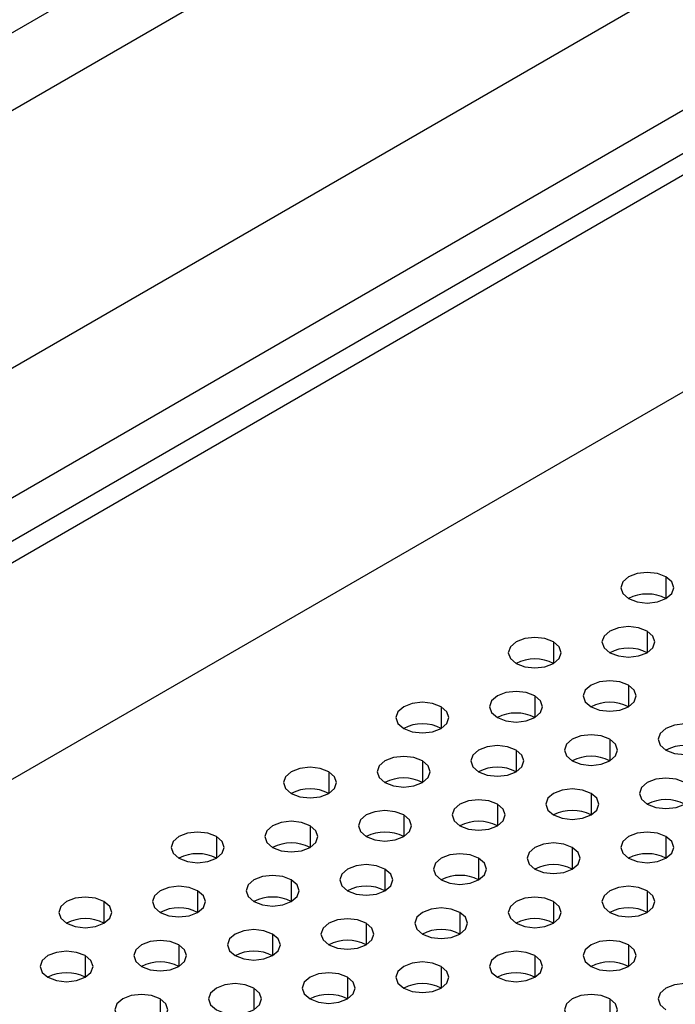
# Model space of a CAD drawing. Header units: millimetres. Extents: x 0 to 1118, y 0 to 864.
# Tile 182 of 256: x 913.62 to 916.1, y 650.5 to 654.22. Entities that reach past the tile are written whole.
import ezdxf

# ---------------------------------------------------------------- set-up
doc = ezdxf.new("R2010")
doc.units = ezdxf.units.MM

msp = doc.modelspace()

# ---------------------------------------------------------------- linework, layer by layer
at = {"color": 7, "linetype": 'Continuous', "lineweight": 25}
for p, q in [((913.1546, 653.9123), (939.4511, 669.0929)), ((939.5359, 668.8479), (913.2394, 653.6673)), ((901.7793, 646.0799), (940.9885, 668.7149)), ((941.1299, 668.3066), (901.9207, 645.6716)), ((935.8547, 665.098), (906.036, 647.8841)), ((935.9254, 665.0572), (906.1068, 647.8432)), ((936.1376, 664.3631), (905.8946, 646.9042))]:
    msp.add_line(p, q, dxfattribs=at)
at = {"color": 8, "linetype": 'Continuous', "lineweight": 25}
for p, q in [((916.0628, 652.1129), (916.0628, 652.0313)), ((915.9921, 651.9088), (915.9921, 651.8272)), ((915.6386, 651.868), (915.6386, 651.7864)), ((915.9214, 651.7047), (915.9214, 651.6231)), ((915.5678, 651.6639), (915.5678, 651.5823)), ((915.2143, 651.6231), (915.2143, 651.5414)), ((915.8507, 651.5006), (915.8507, 651.419)), ((915.4971, 651.4598), (915.4971, 651.3782)), ((915.1436, 651.419), (915.1436, 651.3373)), ((914.79, 651.3782), (914.79, 651.2965)), ((915.78, 651.2965), (915.78, 651.2149)), ((915.4264, 651.2557), (915.4264, 651.1741)), ((915.0729, 651.2149), (915.0729, 651.1332)), ((914.7193, 651.1741), (914.7193, 651.0924)), ((914.3658, 651.1332), (914.3658, 651.0516)), ((916.0628, 651.1332), (916.0628, 651.0516)), ((915.7093, 651.0924), (915.7093, 651.0108)), ((915.3557, 651.0516), (915.3557, 650.97)), ((915.0022, 651.0108), (915.0022, 650.9291)), ((914.6486, 650.97), (914.6486, 650.8883)), ((914.295, 650.9291), (914.295, 650.8475)), ((915.9921, 650.9291), (915.9921, 650.8475)), ((913.9415, 650.8883), (913.9415, 650.8067)), ((915.6386, 650.8883), (915.6386, 650.8067)), ((915.285, 650.8475), (915.285, 650.7659)), ((914.9314, 650.8067), (914.9314, 650.725)), ((914.5779, 650.7659), (914.5779, 650.6842)), ((914.2243, 650.725), (914.2243, 650.6434)), ((915.9214, 650.725), (915.9214, 650.6434)), ((913.8708, 650.6842), (913.8708, 650.6026)), ((915.5678, 650.6842), (915.5678, 650.6026)), ((915.2143, 650.6434), (915.2143, 650.5618)), ((914.8607, 650.6026), (914.8607, 650.5209)), ((914.5072, 650.5618), (914.5072, 650.4801)), ((914.1536, 650.5209), (914.1536, 650.4393)), ((915.8507, 650.5209), (915.8507, 650.4393))]:
    msp.add_line(p, q, dxfattribs=at)
at = {"color": 7, "linetype": 'Continuous', "lineweight": 25, "flags": 128}
for points in [[(916.0628, 652.1129), (916.0304, 652.1254), (915.9921, 652.1298), (915.9538, 652.1254), (915.9214, 652.1129), (915.8997, 652.0942), (915.8921, 652.0721), (915.8997, 652.05), (915.9214, 652.0313)], [(915.9214, 652.0313), (915.9538, 652.0188), (915.9921, 652.0144), (916.0304, 652.0188), (916.0628, 652.0313), (916.0845, 652.05), (916.0921, 652.0721), (916.0845, 652.0942), (916.0628, 652.1129)], [(915.9921, 651.9088), (915.9597, 651.9213), (915.9214, 651.9257), (915.8831, 651.9213), (915.8507, 651.9088), (915.829, 651.8901), (915.8214, 651.868), (915.829, 651.8459), (915.8507, 651.8272)], [(915.8507, 651.8272), (915.8831, 651.8147), (915.9214, 651.8103), (915.9597, 651.8147), (915.9921, 651.8272), (916.0138, 651.8459), (916.0214, 651.868), (916.0138, 651.8901), (915.9921, 651.9088)], [(915.6386, 651.868), (915.6061, 651.8805), (915.5678, 651.8849), (915.5296, 651.8805), (915.4971, 651.868), (915.4755, 651.8493), (915.4678, 651.8272), (915.4755, 651.8051), (915.4971, 651.7864)], [(915.4971, 651.7864), (915.5296, 651.7739), (915.5678, 651.7695), (915.6061, 651.7739), (915.6386, 651.7864), (915.6602, 651.8051), (915.6678, 651.8272), (915.6602, 651.8493), (915.6386, 651.868)], [(915.9214, 651.7047), (915.889, 651.7172), (915.8507, 651.7216), (915.8124, 651.7172), (915.78, 651.7047), (915.7583, 651.686), (915.7507, 651.6639), (915.7583, 651.6418), (915.78, 651.6231)], [(915.5678, 651.6639), (915.5354, 651.6764), (915.4971, 651.6808), (915.4589, 651.6764), (915.4264, 651.6639), (915.4047, 651.6452), (915.3971, 651.6231), (915.4047, 651.601), (915.4264, 651.5823)], [(915.78, 651.6231), (915.8124, 651.6106), (915.8507, 651.6062), (915.889, 651.6106), (915.9214, 651.6231), (915.9431, 651.6418), (915.9507, 651.6639), (915.9431, 651.686), (915.9214, 651.7047)], [(915.2143, 651.6231), (915.1818, 651.6356), (915.1436, 651.64), (915.1053, 651.6356), (915.0729, 651.6231), (915.0512, 651.6044), (915.0436, 651.5823), (915.0512, 651.5602), (915.0729, 651.5414)], [(915.4264, 651.5823), (915.4589, 651.5698), (915.4971, 651.5654), (915.5354, 651.5698), (915.5678, 651.5823), (915.5895, 651.601), (915.5971, 651.6231), (915.5895, 651.6452), (915.5678, 651.6639)], [(915.0729, 651.5414), (915.1053, 651.5289), (915.1436, 651.5245), (915.1818, 651.5289), (915.2143, 651.5414), (915.236, 651.5602), (915.2436, 651.5823), (915.236, 651.6044), (915.2143, 651.6231)], [(916.2042, 651.5414), (916.1718, 651.554), (916.1335, 651.5584), (916.0953, 651.554), (916.0628, 651.5414), (916.0411, 651.5227), (916.0335, 651.5006), (916.0411, 651.4785), (916.0628, 651.4598)], [(916.0628, 651.4598), (916.0953, 651.4473), (916.1335, 651.4429), (916.1718, 651.4473), (916.2042, 651.4598), (916.2259, 651.4785), (916.2335, 651.5006), (916.2259, 651.5227), (916.2042, 651.5414)], [(915.8507, 651.5006), (915.8182, 651.5131), (915.78, 651.5175), (915.7417, 651.5131), (915.7093, 651.5006), (915.6876, 651.4819), (915.68, 651.4598), (915.6876, 651.4377), (915.7093, 651.419)], [(915.7093, 651.419), (915.7417, 651.4065), (915.78, 651.4021), (915.8182, 651.4065), (915.8507, 651.419), (915.8724, 651.4377), (915.88, 651.4598), (915.8724, 651.4819), (915.8507, 651.5006)], [(915.4971, 651.4598), (915.4647, 651.4723), (915.4264, 651.4767), (915.3882, 651.4723), (915.3557, 651.4598), (915.334, 651.4411), (915.3264, 651.419), (915.334, 651.3969), (915.3557, 651.3782)], [(915.3557, 651.3782), (915.3882, 651.3656), (915.4264, 651.3613), (915.4647, 651.3656), (915.4971, 651.3782), (915.5188, 651.3969), (915.5264, 651.419), (915.5188, 651.4411), (915.4971, 651.4598)], [(915.1436, 651.419), (915.1111, 651.4315), (915.0729, 651.4359), (915.0346, 651.4315), (915.0022, 651.419), (914.9805, 651.4003), (914.9729, 651.3782), (914.9805, 651.3561), (915.0022, 651.3373)], [(915.0022, 651.3373), (915.0346, 651.3248), (915.0729, 651.3204), (915.1111, 651.3248), (915.1436, 651.3373), (915.1653, 651.3561), (915.1729, 651.3782), (915.1653, 651.4003), (915.1436, 651.419)], [(914.79, 651.3782), (914.7576, 651.3907), (914.7193, 651.3951), (914.681, 651.3907), (914.6486, 651.3782), (914.6269, 651.3594), (914.6193, 651.3373), (914.6269, 651.3153), (914.6486, 651.2965)], [(914.6486, 651.2965), (914.681, 651.284), (914.7193, 651.2796), (914.7576, 651.284), (914.79, 651.2965), (914.8117, 651.3153), (914.8193, 651.3373), (914.8117, 651.3594), (914.79, 651.3782)], [(916.1335, 651.3373), (916.1011, 651.3499), (916.0628, 651.3543), (916.0245, 651.3499), (915.9921, 651.3373), (915.9704, 651.3186), (915.9628, 651.2965), (915.9704, 651.2744), (915.9921, 651.2557)], [(915.78, 651.2965), (915.7475, 651.309), (915.7093, 651.3134), (915.671, 651.309), (915.6386, 651.2965), (915.6169, 651.2778), (915.6093, 651.2557), (915.6169, 651.2336), (915.6386, 651.2149)], [(915.9921, 651.2557), (916.0245, 651.2432), (916.0628, 651.2388), (916.1011, 651.2432), (916.1335, 651.2557), (916.1552, 651.2744), (916.1628, 651.2965), (916.1552, 651.3186), (916.1335, 651.3373)], [(915.4264, 651.2557), (915.394, 651.2682), (915.3557, 651.2726), (915.3174, 651.2682), (915.285, 651.2557), (915.2633, 651.237), (915.2557, 651.2149), (915.2633, 651.1928), (915.285, 651.1741)], [(915.6386, 651.2149), (915.671, 651.2024), (915.7093, 651.198), (915.7475, 651.2024), (915.78, 651.2149), (915.8017, 651.2336), (915.8093, 651.2557), (915.8017, 651.2778), (915.78, 651.2965)], [(915.0729, 651.2149), (915.0404, 651.2274), (915.0022, 651.2318), (914.9639, 651.2274), (914.9314, 651.2149), (914.9098, 651.1962), (914.9022, 651.1741), (914.9098, 651.152), (914.9314, 651.1332)], [(915.285, 651.1741), (915.3174, 651.1615), (915.3557, 651.1572), (915.394, 651.1615), (915.4264, 651.1741), (915.4481, 651.1928), (915.4557, 651.2149), (915.4481, 651.237), (915.4264, 651.2557)], [(914.7193, 651.1741), (914.6869, 651.1866), (914.6486, 651.191), (914.6103, 651.1866), (914.5779, 651.1741), (914.5562, 651.1553), (914.5486, 651.1332), (914.5562, 651.1111), (914.5779, 651.0924)], [(914.9314, 651.1332), (914.9639, 651.1207), (915.0022, 651.1163), (915.0404, 651.1207), (915.0729, 651.1332), (915.0945, 651.152), (915.1022, 651.1741), (915.0945, 651.1962), (915.0729, 651.2149)], [(914.5779, 651.0924), (914.6103, 651.0799), (914.6486, 651.0755), (914.6869, 651.0799), (914.7193, 651.0924), (914.741, 651.1111), (914.7486, 651.1332), (914.741, 651.1553), (914.7193, 651.1741)], [(914.3658, 651.1332), (914.3333, 651.1458), (914.295, 651.1501), (914.2568, 651.1458), (914.2243, 651.1332), (914.2027, 651.1145), (914.1951, 651.0924), (914.2027, 651.0703), (914.2243, 651.0516)], [(914.2243, 651.0516), (914.2568, 651.0391), (914.295, 651.0347), (914.3333, 651.0391), (914.3658, 651.0516), (914.3874, 651.0703), (914.3951, 651.0924), (914.3874, 651.1145), (914.3658, 651.1332)], [(916.0628, 651.1332), (916.0304, 651.1458), (915.9921, 651.1501), (915.9538, 651.1458), (915.9214, 651.1332), (915.8997, 651.1145), (915.8921, 651.0924), (915.8997, 651.0703), (915.9214, 651.0516)], [(915.9214, 651.0516), (915.9538, 651.0391), (915.9921, 651.0347), (916.0304, 651.0391), (916.0628, 651.0516), (916.0845, 651.0703), (916.0921, 651.0924), (916.0845, 651.1145), (916.0628, 651.1332)], [(915.7093, 651.0924), (915.6768, 651.1049), (915.6386, 651.1093), (915.6003, 651.1049), (915.5678, 651.0924), (915.5462, 651.0737), (915.5386, 651.0516), (915.5462, 651.0295), (915.5678, 651.0108)], [(915.5678, 651.0108), (915.6003, 650.9983), (915.6386, 650.9939), (915.6768, 650.9983), (915.7093, 651.0108), (915.7309, 651.0295), (915.7386, 651.0516), (915.7309, 651.0737), (915.7093, 651.0924)], [(915.3557, 651.0516), (915.3233, 651.0641), (915.285, 651.0685), (915.2467, 651.0641), (915.2143, 651.0516), (915.1926, 651.0329), (915.185, 651.0108), (915.1926, 650.9887), (915.2143, 650.97)], [(915.2143, 650.97), (915.2467, 650.9574), (915.285, 650.9531), (915.3233, 650.9574), (915.3557, 650.97), (915.3774, 650.9887), (915.385, 651.0108), (915.3774, 651.0329), (915.3557, 651.0516)], [(915.0022, 651.0108), (914.9697, 651.0233), (914.9314, 651.0277), (914.8932, 651.0233), (914.8607, 651.0108), (914.8391, 650.9921), (914.8314, 650.97), (914.8391, 650.9479), (914.8607, 650.9291)], [(914.8607, 650.9291), (914.8932, 650.9166), (914.9314, 650.9122), (914.9697, 650.9166), (915.0022, 650.9291), (915.0238, 650.9479), (915.0314, 650.97), (915.0238, 650.9921), (915.0022, 651.0108)], [(914.6486, 650.97), (914.6162, 650.9825), (914.5779, 650.9869), (914.5396, 650.9825), (914.5072, 650.97), (914.4855, 650.9512), (914.4779, 650.9291), (914.4855, 650.907), (914.5072, 650.8883)], [(914.5072, 650.8883), (914.5396, 650.8758), (914.5779, 650.8714), (914.6162, 650.8758), (914.6486, 650.8883), (914.6703, 650.907), (914.6779, 650.9291), (914.6703, 650.9512), (914.6486, 650.97)], [(914.295, 650.9291), (914.2626, 650.9417), (914.2243, 650.946), (914.1861, 650.9417), (914.1536, 650.9291), (914.132, 650.9104), (914.1243, 650.8883), (914.132, 650.8662), (914.1536, 650.8475)], [(915.9921, 650.9291), (915.9597, 650.9417), (915.9214, 650.946), (915.8831, 650.9417), (915.8507, 650.9291), (915.829, 650.9104), (915.8214, 650.8883), (915.829, 650.8662), (915.8507, 650.8475)], [(913.9415, 650.8883), (913.9091, 650.9008), (913.8708, 650.9052), (913.8325, 650.9008), (913.8001, 650.8883), (913.7784, 650.8696), (913.7708, 650.8475), (913.7784, 650.8254), (913.8001, 650.8067)], [(914.1536, 650.8475), (914.1861, 650.835), (914.2243, 650.8306), (914.2626, 650.835), (914.295, 650.8475), (914.3167, 650.8662), (914.3243, 650.8883), (914.3167, 650.9104), (914.295, 650.9291)], [(915.6386, 650.8883), (915.6061, 650.9008), (915.5678, 650.9052), (915.5296, 650.9008), (915.4971, 650.8883), (915.4755, 650.8696), (915.4678, 650.8475), (915.4755, 650.8254), (915.4971, 650.8067)], [(915.8507, 650.8475), (915.8831, 650.835), (915.9214, 650.8306), (915.9597, 650.835), (915.9921, 650.8475), (916.0138, 650.8662), (916.0214, 650.8883), (916.0138, 650.9104), (915.9921, 650.9291)], [(913.8001, 650.8067), (913.8325, 650.7942), (913.8708, 650.7898), (913.9091, 650.7942), (913.9415, 650.8067), (913.9632, 650.8254), (913.9708, 650.8475), (913.9632, 650.8696), (913.9415, 650.8883)], [(915.285, 650.8475), (915.2526, 650.86), (915.2143, 650.8644), (915.176, 650.86), (915.1436, 650.8475), (915.1219, 650.8288), (915.1143, 650.8067), (915.1219, 650.7846), (915.1436, 650.7659)], [(915.4971, 650.8067), (915.5296, 650.7942), (915.5678, 650.7898), (915.6061, 650.7942), (915.6386, 650.8067), (915.6602, 650.8254), (915.6678, 650.8475), (915.6602, 650.8696), (915.6386, 650.8883)], [(914.9314, 650.8067), (914.899, 650.8192), (914.8607, 650.8236), (914.8225, 650.8192), (914.79, 650.8067), (914.7683, 650.7879), (914.7607, 650.7659), (914.7683, 650.7438), (914.79, 650.725)], [(915.1436, 650.7659), (915.176, 650.7533), (915.2143, 650.7489), (915.2526, 650.7533), (915.285, 650.7659), (915.3067, 650.7846), (915.3143, 650.8067), (915.3067, 650.8288), (915.285, 650.8475)], [(914.5779, 650.7659), (914.5455, 650.7784), (914.5072, 650.7828), (914.4689, 650.7784), (914.4365, 650.7659), (914.4148, 650.7471), (914.4072, 650.725), (914.4148, 650.7029), (914.4365, 650.6842)], [(914.79, 650.725), (914.8225, 650.7125), (914.8607, 650.7081), (914.899, 650.7125), (914.9314, 650.725), (914.9531, 650.7438), (914.9607, 650.7659), (914.9531, 650.7879), (914.9314, 650.8067)], [(914.4365, 650.6842), (914.4689, 650.6717), (914.5072, 650.6673), (914.5455, 650.6717), (914.5779, 650.6842), (914.5996, 650.7029), (914.6072, 650.725), (914.5996, 650.7471), (914.5779, 650.7659)], [(914.2243, 650.725), (914.1919, 650.7376), (914.1536, 650.7419), (914.1154, 650.7376), (914.0829, 650.725), (914.0612, 650.7063), (914.0536, 650.6842), (914.0612, 650.6621), (914.0829, 650.6434)], [(914.0829, 650.6434), (914.1154, 650.6309), (914.1536, 650.6265), (914.1919, 650.6309), (914.2243, 650.6434), (914.246, 650.6621), (914.2536, 650.6842), (914.246, 650.7063), (914.2243, 650.725)], [(915.9214, 650.725), (915.889, 650.7376), (915.8507, 650.7419), (915.8124, 650.7376), (915.78, 650.725), (915.7583, 650.7063), (915.7507, 650.6842), (915.7583, 650.6621), (915.78, 650.6434)], [(915.78, 650.6434), (915.8124, 650.6309), (915.8507, 650.6265), (915.889, 650.6309), (915.9214, 650.6434), (915.9431, 650.6621), (915.9507, 650.6842), (915.9431, 650.7063), (915.9214, 650.725)], [(913.8708, 650.6842), (913.8383, 650.6967), (913.8001, 650.7011), (913.7618, 650.6967), (913.7294, 650.6842), (913.7077, 650.6655), (913.7001, 650.6434), (913.7077, 650.6213), (913.7294, 650.6026)], [(913.7294, 650.6026), (913.7618, 650.5901), (913.8001, 650.5857), (913.8383, 650.5901), (913.8708, 650.6026), (913.8925, 650.6213), (913.9001, 650.6434), (913.8925, 650.6655), (913.8708, 650.6842)], [(915.5678, 650.6842), (915.5354, 650.6967), (915.4971, 650.7011), (915.4589, 650.6967), (915.4264, 650.6842), (915.4047, 650.6655), (915.3971, 650.6434), (915.4047, 650.6213), (915.4264, 650.6026)], [(915.4264, 650.6026), (915.4589, 650.5901), (915.4971, 650.5857), (915.5354, 650.5901), (915.5678, 650.6026), (915.5895, 650.6213), (915.5971, 650.6434), (915.5895, 650.6655), (915.5678, 650.6842)], [(915.2143, 650.6434), (915.1818, 650.6559), (915.1436, 650.6603), (915.1053, 650.6559), (915.0729, 650.6434), (915.0512, 650.6247), (915.0436, 650.6026), (915.0512, 650.5805), (915.0729, 650.5618)], [(915.0729, 650.5618), (915.1053, 650.5492), (915.1436, 650.5448), (915.1818, 650.5492), (915.2143, 650.5618), (915.236, 650.5805), (915.2436, 650.6026), (915.236, 650.6247), (915.2143, 650.6434)], [(914.8607, 650.6026), (914.8283, 650.6151), (914.79, 650.6195), (914.7518, 650.6151), (914.7193, 650.6026), (914.6976, 650.5838), (914.69, 650.5618), (914.6976, 650.5397), (914.7193, 650.5209)], [(914.7193, 650.5209), (914.7518, 650.5084), (914.79, 650.504), (914.8283, 650.5084), (914.8607, 650.5209), (914.8824, 650.5397), (914.89, 650.5618), (914.8824, 650.5838), (914.8607, 650.6026)], [(914.5072, 650.5618), (914.4747, 650.5743), (914.4365, 650.5787), (914.3982, 650.5743), (914.3658, 650.5618), (914.3441, 650.543), (914.3365, 650.5209), (914.3441, 650.4988), (914.3658, 650.4801)], [(914.3658, 650.4801), (914.3982, 650.4676), (914.4365, 650.4632), (914.4747, 650.4676), (914.5072, 650.4801), (914.5289, 650.4988), (914.5365, 650.5209), (914.5289, 650.543), (914.5072, 650.5618)], [(916.2042, 650.5618), (916.1718, 650.5743), (916.1335, 650.5787), (916.0953, 650.5743), (916.0628, 650.5618), (916.0411, 650.543), (916.0335, 650.5209), (916.0411, 650.4988), (916.0628, 650.4801)], [(914.1536, 650.5209), (914.1212, 650.5334), (914.0829, 650.5378), (914.0446, 650.5334), (914.0122, 650.5209), (913.9905, 650.5022), (913.9829, 650.4801), (913.9905, 650.458), (914.0122, 650.4393)], [(914.0122, 650.4393), (914.0446, 650.4268), (914.0829, 650.4224), (914.1212, 650.4268), (914.1536, 650.4393), (914.1753, 650.458), (914.1829, 650.4801), (914.1753, 650.5022), (914.1536, 650.5209)], [(915.8507, 650.5209), (915.8182, 650.5334), (915.78, 650.5378), (915.7417, 650.5334), (915.7093, 650.5209), (915.6876, 650.5022), (915.68, 650.4801), (915.6876, 650.458), (915.7093, 650.4393)], [(915.7093, 650.4393), (915.7417, 650.4268), (915.78, 650.4224), (915.8182, 650.4268), (915.8507, 650.4393), (915.8724, 650.458), (915.88, 650.4801), (915.8724, 650.5022), (915.8507, 650.5209)]]:
    msp.add_lwpolyline(points, dxfattribs=at)
at = {"color": 7, "linetype": 'Continuous', "lineweight": 25}
for centre in [(915.9921, 651.8948), (915.9214, 651.6907), (915.5678, 651.6499), (915.8507, 651.4866), (915.4971, 651.4458), (915.1436, 651.405), (916.1335, 651.3233), (915.78, 651.2825), (915.4264, 651.2417), (915.0729, 651.2009), (914.7193, 651.16), (916.0628, 651.1192), (915.7093, 651.0784), (915.3557, 651.0376), (915.0022, 650.9968), (914.6486, 650.9559), (914.295, 650.9151), (915.9921, 650.9151), (915.6386, 650.8743), (915.285, 650.8335), (914.9314, 650.7927), (914.5779, 650.7518), (914.2243, 650.711), (915.9214, 650.711), (913.8708, 650.6702), (915.5678, 650.6702), (915.2143, 650.6294), (914.8607, 650.5885), (914.5072, 650.5477), (914.1536, 650.5069), (915.8507, 650.5069), (913.8001, 650.4661), (915.4971, 650.4661), (915.1436, 650.4253), (914.79, 650.3844)]:
    msp.add_arc(centre, 0.1537, 62.61, 117.3846, dxfattribs=at)

doc.saveas('drawing.dxf')
